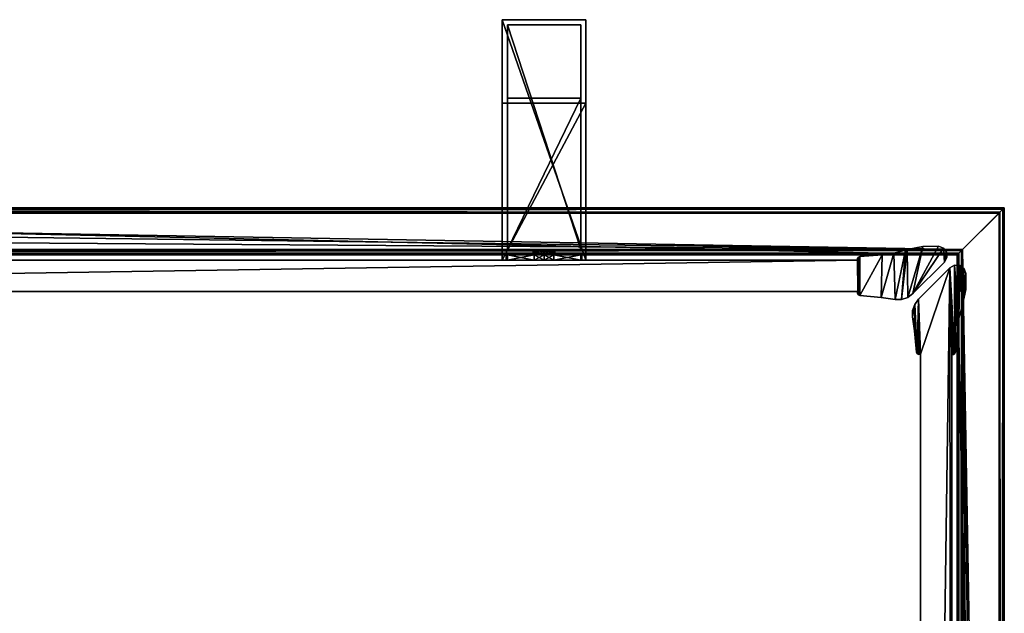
# Model space of a CAD drawing. Header units: metres. Extents: x 0 to 883, y -834 to 49.
# Tile 25 of 25: x 659 to 847, y -65 to 49. Entities that reach past the tile are written whole.
import ezdxf

# ---------------------------------------------------------------- set-up
doc = ezdxf.new("R2010")
doc.units = ezdxf.units.M

msp = doc.modelspace()

# ---------------------------------------------------------------- linework, layer by layer
at = {"layer": 'Y2A85'}
for points in [[(751.254089, 49, 1197), (751.254089, 3, 1181), (751.254089, 3, 1197)], [(751.254089, 3, 1181), (751.254089, 49, 1197), (751.254089, 33, 1181)], [(751.254089, 49, 1197), (751.254089, 49, 797), (751.254089, 33, 1181)], [(751.254089, 33, 1181), (751.254089, 49, 797), (751.254089, 33, 813)], [(751.254089, 49, 797), (751.254089, 3, 797), (751.254089, 33, 813)], [(767.254089, 49, 797), (767.254089, 3, 797), (751.254089, 49, 797)], [(767.254089, 3, 797), (751.254089, 3, 797), (751.254089, 49, 797)], [(751.254089, 49, 797), (751.254089, 49, 1197), (767.254089, 49, 797)], [(751.254089, 49, 1197), (767.254089, 49, 1197), (767.254089, 49, 797)], [(767.254089, 49, 1197), (751.254089, 49, 1197), (767.254089, 3, 1197)], [(751.254089, 49, 1197), (751.254089, 3, 1197), (767.254089, 3, 1197)], [(767.254089, 3, 1197), (767.254089, 3, 1181), (767.254089, 49, 1197)], [(767.254089, 3, 1181), (767.254089, 33, 1181), (767.254089, 49, 1197)], [(767.254089, 49, 1197), (767.254089, 33, 1181), (767.254089, 49, 797)], [(767.254089, 33, 1181), (767.254089, 33, 813), (767.254089, 49, 797)], [(767.254089, 49, 797), (767.254089, 33, 813), (767.254089, 3, 797)], [(752.254089, 5, 1196), (752.254089, 5, 1182), (752.254089, 48, 1196)], [(752.254089, 5, 1182), (752.254089, 34, 1182), (752.254089, 48, 1196)], [(752.254089, 48, 1196), (752.254089, 34, 1182), (752.254089, 48, 798)], [(752.254089, 34, 1182), (752.254089, 34, 812), (752.254089, 48, 798)], [(752.254089, 48, 798), (752.254089, 34, 812), (752.254089, 5, 798)], [(766.254089, 48, 798), (752.254089, 48, 798), (766.254089, 5, 798)], [(752.254089, 48, 798), (752.254089, 5, 798), (766.254089, 5, 798)], [(752.254089, 48, 798), (766.254089, 48, 798), (752.254089, 48, 1196)], [(766.254089, 48, 798), (766.254089, 48, 1196), (752.254089, 48, 1196)], [(766.254089, 48, 1196), (766.254089, 5, 1196), (752.254089, 48, 1196)], [(766.254089, 5, 1196), (752.254089, 5, 1196), (752.254089, 48, 1196)], [(766.254089, 48, 1196), (766.254089, 5, 1182), (766.254089, 5, 1196)], [(766.254089, 5, 1182), (766.254089, 48, 1196), (766.254089, 34, 1182)], [(766.254089, 48, 1196), (766.254089, 48, 798), (766.254089, 34, 1182)], [(766.254089, 34, 1182), (766.254089, 48, 798), (766.254089, 34, 812)], [(766.254089, 48, 798), (766.254089, 5, 798), (766.254089, 34, 812)], [(752.254089, 34, 1182), (766.254089, 34, 1182), (752.254089, 34, 812)], [(766.254089, 34, 1182), (766.254089, 34, 812), (752.254089, 34, 812)], [(752.254089, 34, 812), (752.254089, 5, 812), (752.254089, 5, 798)], [(766.254089, 5, 812), (752.254089, 5, 812), (766.254089, 34, 812)], [(752.254089, 5, 812), (752.254089, 34, 812), (766.254089, 34, 812)], [(766.254089, 5, 1182), (766.254089, 34, 1182), (752.254089, 5, 1182)], [(766.254089, 34, 1182), (752.254089, 34, 1182), (752.254089, 5, 1182)], [(766.254089, 34, 812), (766.254089, 5, 798), (766.254089, 5, 812)], [(751.254089, 33, 813), (751.254089, 3, 797), (751.254089, 3, 813)], [(751.254089, 33, 1181), (751.254089, 33, 813), (767.254089, 33, 1181)], [(751.254089, 33, 813), (767.254089, 33, 813), (767.254089, 33, 1181)], [(767.254089, 3, 813), (767.254089, 33, 813), (751.254089, 3, 813)], [(767.254089, 33, 813), (751.254089, 33, 813), (751.254089, 3, 813)], [(767.254089, 3, 1181), (751.254089, 3, 1181), (767.254089, 33, 1181)], [(751.254089, 3, 1181), (751.254089, 33, 1181), (767.254089, 33, 1181)], [(767.254089, 33, 813), (767.254089, 3, 813), (767.254089, 3, 797)], [(752.254089, 4, 806.887451), (752.004089, 4, 805), (757.440125, 4, 805.990967)], [(757.440125, 4, 805.990967), (752.004089, 4, 805), (757.187622, 4, 804.951233)], [(752.254089, 4, 803.112549), (757.187622, 4, 804.951233), (752.004089, 4, 805)], [(752.254089, 3, 806.887451), (752.004089, 3, 805), (752.254089, 4, 806.887451)], [(752.004089, 3, 805), (752.004089, 4, 805), (752.254089, 4, 806.887451)], [(752.004089, 3, 805), (752.254089, 3, 803.112549), (752.004089, 4, 805)], [(752.254089, 3, 803.112549), (752.254089, 4, 803.112549), (752.004089, 4, 805)], [(752.254089, 4, 1187.112549), (752.004089, 4, 1189), (752.254089, 3, 1187.112549)], [(752.004089, 4, 1189), (752.004089, 3, 1189), (752.254089, 3, 1187.112549)], [(752.004089, 4, 1189), (752.254089, 4, 1190.887451), (752.004089, 3, 1189)], [(752.254089, 4, 1190.887451), (752.254089, 3, 1190.887451), (752.004089, 3, 1189)], [(757.440125, 4, 1188.009033), (752.004089, 4, 1189), (752.254089, 4, 1187.112549)], [(757.187622, 4, 1189.048828), (752.004089, 4, 1189), (757.440125, 4, 1188.009033)], [(757.488892, 4, 1190.075439), (752.004089, 4, 1189), (757.187622, 4, 1189.048828)], [(752.004089, 4, 1189), (758.263123, 4, 1190.813965), (752.254089, 4, 1190.887451)], [(758.263123, 4, 1190.813965), (752.004089, 4, 1189), (757.488892, 4, 1190.075439)], [(766.254089, 5, 798), (752.254089, 5, 798), (759.302856, 5, 802.933594)], [(759.302856, 5, 802.933594), (752.254089, 5, 798), (758.263123, 5, 803.186035)], [(758.263123, 5, 803.186035), (752.254089, 5, 798), (757.488892, 5, 803.924561)], [(757.488892, 5, 803.924561), (752.254089, 5, 798), (757.187622, 5, 804.951233)], [(757.187622, 5, 804.951233), (752.254089, 5, 798), (757.440125, 5, 805.990967)], [(757.440125, 5, 805.990967), (752.254089, 5, 812), (758.17865, 5, 806.765198)], [(752.254089, 5, 812), (757.440125, 5, 805.990967), (752.254089, 5, 798)], [(758.17865, 5, 806.765198), (752.254089, 5, 812), (759.205322, 5, 807.066406)], [(752.254089, 5, 812), (766.254089, 5, 812), (759.205322, 5, 807.066406)], [(752.254089, 5, 1196), (766.254089, 5, 1196), (759.302856, 5, 1191.066406)], [(766.254089, 5, 1182), (752.254089, 5, 1182), (760.245056, 5, 1187.186035)], [(760.245056, 5, 1187.186035), (752.254089, 5, 1182), (759.205322, 5, 1186.933594)], [(759.205322, 5, 1186.933594), (752.254089, 5, 1182), (758.17865, 5, 1187.234863)], [(758.17865, 5, 1187.234863), (752.254089, 5, 1182), (757.440125, 5, 1188.009033)], [(757.440125, 5, 1188.009033), (752.254089, 5, 1182), (757.187622, 5, 1189.048828)], [(757.187622, 5, 1189.048828), (752.254089, 5, 1182), (757.488892, 5, 1190.075439)], [(752.254089, 5, 1182), (752.254089, 5, 1196), (757.488892, 5, 1190.075439)], [(757.488892, 5, 1190.075439), (752.254089, 5, 1196), (758.263123, 5, 1190.813965)], [(752.254089, 5, 1196), (759.302856, 5, 1191.066406), (758.263123, 5, 1190.813965)], [(752.254089, 4, 803.112549), (752.254089, 4, 798), (758.263123, 4, 803.186035)], [(752.254089, 4, 798), (757.366638, 4, 798), (758.263123, 4, 803.186035)], [(757.366638, 4, 812), (752.254089, 4, 812), (759.205322, 4, 807.066406)], [(752.254089, 4, 812), (752.254089, 4, 806.887451), (759.205322, 4, 807.066406)], [(759.205322, 4, 807.066406), (752.254089, 4, 806.887451), (758.17865, 4, 806.765198)], [(758.17865, 4, 806.765198), (752.254089, 4, 806.887451), (757.440125, 4, 805.990967)], [(757.488892, 4, 803.924561), (752.254089, 4, 803.112549), (758.263123, 4, 803.186035)], [(757.187622, 4, 804.951233), (752.254089, 4, 803.112549), (757.488892, 4, 803.924561)], [(757.366638, 4, 798), (752.254089, 4, 798), (757.366638, 3, 798)], [(752.254089, 4, 798), (752.254089, 3, 798), (757.366638, 3, 798)], [(752.254089, 4, 803.112549), (752.254089, 3, 803.112549), (752.254089, 4, 798)], [(752.254089, 3, 803.112549), (752.254089, 3, 798), (752.254089, 4, 798)], [(752.254089, 4, 812), (757.366638, 4, 812), (752.254089, 3, 812)], [(757.366638, 4, 812), (757.366638, 3, 812), (752.254089, 3, 812)], [(752.254089, 4, 812), (752.254089, 3, 812), (752.254089, 4, 806.887451)], [(752.254089, 3, 812), (752.254089, 3, 806.887451), (752.254089, 4, 806.887451)], [(757.366638, 4, 1196), (757.366638, 3, 1196), (752.254089, 4, 1196)], [(757.366638, 3, 1196), (752.254089, 3, 1196), (752.254089, 4, 1196)], [(752.254089, 4, 1196), (752.254089, 3, 1196), (752.254089, 4, 1190.887451)], [(752.254089, 3, 1196), (752.254089, 3, 1190.887451), (752.254089, 4, 1190.887451)], [(752.254089, 4, 1182), (752.254089, 3, 1182), (757.366638, 4, 1182)], [(752.254089, 3, 1182), (757.366638, 3, 1182), (757.366638, 4, 1182)], [(752.254089, 4, 1187.112549), (752.254089, 3, 1187.112549), (752.254089, 4, 1182)], [(752.254089, 3, 1187.112549), (752.254089, 3, 1182), (752.254089, 4, 1182)], [(757.440125, 4, 1188.009033), (752.254089, 4, 1187.112549), (758.17865, 4, 1187.234863)], [(752.254089, 4, 1196), (752.254089, 4, 1190.887451), (757.366638, 4, 1196)], [(752.254089, 4, 1190.887451), (758.263123, 4, 1190.813965), (757.366638, 4, 1196)], [(758.17865, 4, 1187.234863), (752.254089, 4, 1187.112549), (759.205322, 4, 1186.933594)], [(752.254089, 4, 1187.112549), (752.254089, 4, 1182), (759.205322, 4, 1186.933594)], [(759.205322, 4, 1186.933594), (752.254089, 4, 1182), (757.366638, 4, 1182)], [(757.488892, 5, 803.924561), (757.187622, 5, 804.951233), (757.488892, 4, 803.924561)], [(757.488892, 4, 803.924561), (757.187622, 5, 804.951233), (757.187622, 4, 804.951233)], [(757.187622, 5, 804.951233), (757.440125, 5, 805.990967), (757.187622, 4, 804.951233)], [(757.187622, 4, 804.951233), (757.440125, 5, 805.990967), (757.440125, 4, 805.990967)], [(757.488892, 4, 1190.075439), (757.187622, 4, 1189.048828), (757.488892, 5, 1190.075439)], [(757.488892, 5, 1190.075439), (757.187622, 4, 1189.048828), (757.187622, 5, 1189.048828)], [(757.187622, 4, 1189.048828), (757.440125, 4, 1188.009033), (757.187622, 5, 1189.048828)], [(757.187622, 5, 1189.048828), (757.440125, 4, 1188.009033), (757.440125, 5, 1188.009033)], [(758.263123, 4, 803.186035), (757.366638, 4, 798), (759.302856, 4, 802.933594)], [(757.366638, 4, 798), (759.254089, 4, 797.75), (759.302856, 4, 802.933594)], [(759.205322, 4, 807.066406), (759.254089, 4, 812.25), (757.366638, 4, 812)], [(759.254089, 3, 812.25), (757.366638, 3, 812), (759.254089, 4, 812.25)], [(757.366638, 3, 812), (757.366638, 4, 812), (759.254089, 4, 812.25)], [(757.366638, 3, 798), (759.254089, 3, 797.75), (757.366638, 4, 798)], [(759.254089, 3, 797.75), (759.254089, 4, 797.75), (757.366638, 4, 798)], [(759.254089, 4, 1181.75), (757.366638, 4, 1182), (759.254089, 3, 1181.75)], [(757.366638, 4, 1182), (757.366638, 3, 1182), (759.254089, 3, 1181.75)], [(757.366638, 4, 1196), (759.254089, 4, 1196.25), (757.366638, 3, 1196)], [(759.254089, 4, 1196.25), (759.254089, 3, 1196.25), (757.366638, 3, 1196)], [(757.366638, 4, 1196), (758.263123, 4, 1190.813965), (759.254089, 4, 1196.25)], [(759.254089, 4, 1181.75), (759.205322, 4, 1186.933594), (757.366638, 4, 1182)], [(758.17865, 4, 806.765198), (757.440125, 4, 805.990967), (758.17865, 5, 806.765198)], [(758.17865, 5, 806.765198), (757.440125, 4, 805.990967), (757.440125, 5, 805.990967)], [(758.17865, 5, 1187.234863), (757.440125, 5, 1188.009033), (758.17865, 4, 1187.234863)], [(758.17865, 4, 1187.234863), (757.440125, 5, 1188.009033), (757.440125, 4, 1188.009033)], [(758.263123, 4, 803.186035), (757.488892, 5, 803.924561), (757.488892, 4, 803.924561)], [(757.488892, 5, 803.924561), (758.263123, 4, 803.186035), (758.263123, 5, 803.186035)], [(758.263123, 5, 1190.813965), (757.488892, 4, 1190.075439), (757.488892, 5, 1190.075439)], [(757.488892, 4, 1190.075439), (758.263123, 5, 1190.813965), (758.263123, 4, 1190.813965)], [(759.205322, 4, 807.066406), (758.17865, 4, 806.765198), (759.205322, 5, 807.066406)], [(759.205322, 5, 807.066406), (758.17865, 4, 806.765198), (758.17865, 5, 806.765198)], [(759.205322, 5, 1186.933594), (758.17865, 5, 1187.234863), (759.205322, 4, 1186.933594)], [(759.205322, 4, 1186.933594), (758.17865, 5, 1187.234863), (758.17865, 4, 1187.234863)], [(758.263123, 4, 803.186035), (759.302856, 4, 802.933594), (758.263123, 5, 803.186035)], [(758.263123, 5, 803.186035), (759.302856, 4, 802.933594), (759.302856, 5, 802.933594)], [(758.263123, 5, 1190.813965), (759.302856, 5, 1191.066406), (758.263123, 4, 1190.813965)], [(758.263123, 4, 1190.813965), (759.302856, 5, 1191.066406), (759.302856, 4, 1191.066406)], [(758.263123, 4, 1190.813965), (759.302856, 4, 1191.066406), (759.254089, 4, 1196.25)], [(760.245056, 4, 806.813965), (759.205322, 4, 807.066406), (760.245056, 5, 806.813965)], [(760.245056, 5, 806.813965), (759.205322, 4, 807.066406), (759.205322, 5, 807.066406)], [(759.205322, 5, 807.066406), (766.254089, 5, 812), (760.245056, 5, 806.813965)], [(760.245056, 5, 1187.186035), (759.205322, 5, 1186.933594), (760.245056, 4, 1187.186035)], [(760.245056, 4, 1187.186035), (759.205322, 5, 1186.933594), (759.205322, 4, 1186.933594)], [(760.245056, 4, 806.813965), (761.141541, 4, 812), (759.205322, 4, 807.066406)], [(761.141541, 4, 812), (759.254089, 4, 812.25), (759.205322, 4, 807.066406)], [(760.245056, 4, 1187.186035), (759.205322, 4, 1186.933594), (759.254089, 4, 1181.75)], [(759.302856, 4, 802.933594), (759.254089, 4, 797.75), (761.141541, 4, 798)], [(761.141541, 3, 812), (759.254089, 3, 812.25), (761.141541, 4, 812)], [(759.254089, 3, 812.25), (759.254089, 4, 812.25), (761.141541, 4, 812)], [(759.254089, 3, 797.75), (761.141541, 3, 798), (759.254089, 4, 797.75)], [(761.141541, 3, 798), (761.141541, 4, 798), (759.254089, 4, 797.75)], [(761.141541, 4, 1182), (759.254089, 4, 1181.75), (761.141541, 3, 1182)], [(759.254089, 4, 1181.75), (759.254089, 3, 1181.75), (761.141541, 3, 1182)], [(759.254089, 4, 1196.25), (761.141541, 4, 1196), (759.254089, 3, 1196.25)], [(761.141541, 4, 1196), (761.141541, 3, 1196), (759.254089, 3, 1196.25)], [(759.254089, 4, 1196.25), (759.302856, 4, 1191.066406), (761.141541, 4, 1196)], [(761.141541, 4, 1182), (760.245056, 4, 1187.186035), (759.254089, 4, 1181.75)], [(759.302856, 4, 802.933594), (760.329529, 4, 803.234802), (759.302856, 5, 802.933594)], [(759.302856, 5, 802.933594), (760.329529, 4, 803.234802), (760.329529, 5, 803.234802)], [(760.329529, 5, 803.234802), (766.254089, 5, 798), (759.302856, 5, 802.933594)], [(759.302856, 5, 1191.066406), (760.329529, 5, 1190.765137), (759.302856, 4, 1191.066406)], [(759.302856, 4, 1191.066406), (760.329529, 5, 1190.765137), (760.329529, 4, 1190.765137)], [(759.302856, 5, 1191.066406), (766.254089, 5, 1196), (760.329529, 5, 1190.765137)], [(760.329529, 4, 803.234802), (759.302856, 4, 802.933594), (766.254089, 4, 798)], [(766.254089, 4, 798), (759.302856, 4, 802.933594), (761.141541, 4, 798)], [(761.141541, 4, 1196), (759.302856, 4, 1191.066406), (766.254089, 4, 1190.887451)], [(766.254089, 4, 1190.887451), (759.302856, 4, 1191.066406), (760.329529, 4, 1190.765137)], [(760.245056, 4, 806.813965), (761.019287, 5, 806.075439), (761.019287, 4, 806.075439)], [(761.019287, 5, 806.075439), (760.245056, 4, 806.813965), (760.245056, 5, 806.813965)], [(766.254089, 5, 812), (761.019287, 5, 806.075439), (760.245056, 5, 806.813965)], [(760.245056, 5, 1187.186035), (761.019287, 4, 1187.924561), (761.019287, 5, 1187.924561)], [(761.019287, 4, 1187.924561), (760.245056, 5, 1187.186035), (760.245056, 4, 1187.186035)], [(761.019287, 5, 1187.924561), (766.254089, 5, 1182), (760.245056, 5, 1187.186035)], [(766.254089, 4, 806.887451), (766.254089, 4, 812), (760.245056, 4, 806.813965)], [(766.254089, 4, 812), (761.141541, 4, 812), (760.245056, 4, 806.813965)], [(766.254089, 4, 806.887451), (760.245056, 4, 806.813965), (766.504089, 4, 805)], [(760.245056, 4, 806.813965), (761.019287, 4, 806.075439), (766.504089, 4, 805)], [(766.254089, 4, 1187.112549), (760.245056, 4, 1187.186035), (761.141541, 4, 1182)], [(766.254089, 4, 1187.112549), (761.019287, 4, 1187.924561), (760.245056, 4, 1187.186035)], [(760.329529, 4, 803.234802), (761.068054, 4, 804.009033), (760.329529, 5, 803.234802)], [(760.329529, 5, 803.234802), (761.068054, 4, 804.009033), (761.068054, 5, 804.009033)], [(761.068054, 5, 804.009033), (766.254089, 5, 798), (760.329529, 5, 803.234802)], [(760.329529, 5, 1190.765137), (761.068054, 5, 1189.990967), (760.329529, 4, 1190.765137)], [(760.329529, 4, 1190.765137), (761.068054, 5, 1189.990967), (761.068054, 4, 1189.990967)], [(760.329529, 5, 1190.765137), (766.254089, 5, 1196), (761.068054, 5, 1189.990967)], [(766.254089, 4, 803.112549), (761.068054, 4, 804.009033), (760.329529, 4, 803.234802)], [(766.254089, 4, 803.112549), (760.329529, 4, 803.234802), (766.254089, 4, 798)], [(766.254089, 4, 1190.887451), (760.329529, 4, 1190.765137), (766.504089, 4, 1189)], [(760.329529, 4, 1190.765137), (761.068054, 4, 1189.990967), (766.504089, 4, 1189)], [(761.019287, 5, 806.075439), (761.320496, 5, 805.048767), (761.019287, 4, 806.075439)], [(761.019287, 4, 806.075439), (761.320496, 5, 805.048767), (761.320496, 4, 805.048767)], [(766.254089, 5, 812), (766.254089, 5, 798), (761.019287, 5, 806.075439)], [(761.019287, 5, 806.075439), (766.254089, 5, 798), (761.320496, 5, 805.048767)], [(761.019287, 4, 1187.924561), (761.320496, 4, 1188.951172), (761.019287, 5, 1187.924561)], [(761.019287, 5, 1187.924561), (761.320496, 4, 1188.951172), (761.320496, 5, 1188.951172)], [(761.320496, 5, 1188.951172), (766.254089, 5, 1182), (761.019287, 5, 1187.924561)], [(766.504089, 4, 805), (761.019287, 4, 806.075439), (761.320496, 4, 805.048767)], [(761.320496, 4, 1188.951172), (761.019287, 4, 1187.924561), (766.254089, 4, 1187.112549)], [(761.320496, 5, 805.048767), (761.068054, 5, 804.009033), (761.320496, 4, 805.048767)], [(761.320496, 4, 805.048767), (761.068054, 5, 804.009033), (761.068054, 4, 804.009033)], [(761.320496, 5, 805.048767), (766.254089, 5, 798), (761.068054, 5, 804.009033)], [(761.320496, 4, 1188.951172), (761.068054, 4, 1189.990967), (761.320496, 5, 1188.951172)], [(761.320496, 5, 1188.951172), (761.068054, 4, 1189.990967), (761.068054, 5, 1189.990967)], [(766.254089, 5, 1196), (766.254089, 5, 1182), (761.068054, 5, 1189.990967)], [(761.068054, 5, 1189.990967), (766.254089, 5, 1182), (761.320496, 5, 1188.951172)], [(761.320496, 4, 805.048767), (761.068054, 4, 804.009033), (766.254089, 4, 803.112549)], [(766.504089, 4, 1189), (761.068054, 4, 1189.990967), (761.320496, 4, 1188.951172)], [(761.141541, 4, 812), (766.254089, 4, 812), (761.141541, 3, 812)], [(766.254089, 4, 812), (766.254089, 3, 812), (761.141541, 3, 812)], [(766.254089, 4, 798), (761.141541, 4, 798), (766.254089, 3, 798)], [(761.141541, 4, 798), (761.141541, 3, 798), (766.254089, 3, 798)], [(761.141541, 4, 1182), (761.141541, 3, 1182), (766.254089, 4, 1182)], [(761.141541, 3, 1182), (766.254089, 3, 1182), (766.254089, 4, 1182)], [(766.254089, 4, 1196), (766.254089, 3, 1196), (761.141541, 4, 1196)], [(766.254089, 3, 1196), (761.141541, 3, 1196), (761.141541, 4, 1196)], [(766.254089, 4, 1182), (766.254089, 4, 1187.112549), (761.141541, 4, 1182)], [(766.254089, 4, 1196), (761.141541, 4, 1196), (766.254089, 4, 1190.887451)], [(766.504089, 4, 805), (761.320496, 4, 805.048767), (766.254089, 4, 803.112549)], [(766.504089, 4, 1189), (761.320496, 4, 1188.951172), (766.254089, 4, 1187.112549)], [(766.254089, 4, 798), (766.254089, 3, 798), (766.254089, 4, 803.112549)], [(766.254089, 3, 798), (766.254089, 3, 803.112549), (766.254089, 4, 803.112549)], [(766.254089, 3, 803.112549), (766.504089, 3, 805), (766.254089, 4, 803.112549)], [(766.504089, 3, 805), (766.504089, 4, 805), (766.254089, 4, 803.112549)], [(766.504089, 3, 805), (766.254089, 3, 806.887451), (766.504089, 4, 805)], [(766.254089, 3, 806.887451), (766.254089, 4, 806.887451), (766.504089, 4, 805)], [(766.254089, 4, 806.887451), (766.254089, 3, 806.887451), (766.254089, 4, 812)], [(766.254089, 3, 806.887451), (766.254089, 3, 812), (766.254089, 4, 812)], [(766.254089, 4, 1190.887451), (766.254089, 3, 1190.887451), (766.254089, 4, 1196)], [(766.254089, 3, 1190.887451), (766.254089, 3, 1196), (766.254089, 4, 1196)], [(766.254089, 4, 1190.887451), (766.504089, 4, 1189), (766.254089, 3, 1190.887451)], [(766.504089, 4, 1189), (766.504089, 3, 1189), (766.254089, 3, 1190.887451)], [(766.504089, 4, 1189), (766.254089, 4, 1187.112549), (766.504089, 3, 1189)], [(766.254089, 4, 1187.112549), (766.254089, 3, 1187.112549), (766.504089, 3, 1189)], [(766.254089, 4, 1182), (766.254089, 3, 1182), (766.254089, 4, 1187.112549)], [(766.254089, 3, 1182), (766.254089, 3, 1187.112549), (766.254089, 4, 1187.112549)], [(759.254089, 3, 812.25), (751.254089, 3, 813), (757.366638, 3, 812)], [(767.254089, 3, 813), (751.254089, 3, 813), (766.254089, 3, 812)], [(766.254089, 3, 812), (751.254089, 3, 813), (759.254089, 3, 812.25)], [(766.254089, 3, 798), (751.254089, 3, 797), (767.254089, 3, 797)], [(759.254089, 3, 797.75), (751.254089, 3, 797), (766.254089, 3, 798)], [(757.366638, 3, 798), (751.254089, 3, 797), (759.254089, 3, 797.75)], [(752.254089, 3, 798), (751.254089, 3, 797), (757.366638, 3, 798)], [(752.254089, 3, 803.112549), (751.254089, 3, 797), (752.254089, 3, 798)], [(752.254089, 3, 806.887451), (751.254089, 3, 813), (752.004089, 3, 805)], [(751.254089, 3, 813), (751.254089, 3, 797), (752.004089, 3, 805)], [(752.004089, 3, 805), (751.254089, 3, 797), (752.254089, 3, 803.112549)], [(752.254089, 3, 812), (751.254089, 3, 813), (752.254089, 3, 806.887451)], [(757.366638, 3, 812), (751.254089, 3, 813), (752.254089, 3, 812)], [(759.254089, 3, 1196.25), (751.254089, 3, 1197), (757.366638, 3, 1196)], [(767.254089, 3, 1197), (751.254089, 3, 1197), (766.254089, 3, 1196)], [(766.254089, 3, 1196), (751.254089, 3, 1197), (759.254089, 3, 1196.25)], [(766.254089, 3, 1182), (751.254089, 3, 1181), (767.254089, 3, 1181)], [(759.254089, 3, 1181.75), (751.254089, 3, 1181), (766.254089, 3, 1182)], [(757.366638, 3, 1182), (751.254089, 3, 1181), (759.254089, 3, 1181.75)], [(752.254089, 3, 1182), (751.254089, 3, 1181), (757.366638, 3, 1182)], [(752.254089, 3, 1187.112549), (751.254089, 3, 1181), (752.254089, 3, 1182)], [(752.254089, 3, 1190.887451), (751.254089, 3, 1197), (752.004089, 3, 1189)], [(751.254089, 3, 1197), (751.254089, 3, 1181), (752.004089, 3, 1189)], [(752.004089, 3, 1189), (751.254089, 3, 1181), (752.254089, 3, 1187.112549)], [(752.254089, 3, 1196), (751.254089, 3, 1197), (752.254089, 3, 1190.887451)], [(757.366638, 3, 1196), (751.254089, 3, 1197), (752.254089, 3, 1196)], [(766.254089, 3, 812), (759.254089, 3, 812.25), (761.141541, 3, 812)], [(761.141541, 3, 798), (759.254089, 3, 797.75), (766.254089, 3, 798)], [(766.254089, 3, 1196), (759.254089, 3, 1196.25), (761.141541, 3, 1196)], [(761.141541, 3, 1182), (759.254089, 3, 1181.75), (766.254089, 3, 1182)], [(766.254089, 3, 803.112549), (766.254089, 3, 798), (766.504089, 3, 805)], [(766.254089, 3, 798), (767.254089, 3, 797), (766.504089, 3, 805)], [(766.254089, 3, 806.887451), (767.254089, 3, 813), (766.254089, 3, 812)], [(766.504089, 3, 805), (767.254089, 3, 813), (766.254089, 3, 806.887451)], [(766.254089, 3, 1187.112549), (766.254089, 3, 1182), (766.504089, 3, 1189)], [(766.254089, 3, 1182), (767.254089, 3, 1181), (766.504089, 3, 1189)], [(766.254089, 3, 1190.887451), (767.254089, 3, 1197), (766.254089, 3, 1196)], [(766.504089, 3, 1189), (767.254089, 3, 1197), (766.254089, 3, 1190.887451)], [(767.254089, 3, 813), (766.504089, 3, 805), (767.254089, 3, 797)], [(767.254089, 3, 1197), (766.504089, 3, 1189), (767.254089, 3, 1181)]]:
    msp.add_3dface(points, dxfattribs=at)
at = {"layer": 'Y2A850'}
for points in [[(831.707153, 5.629982, 13.5), (834.718201, 5.667322, 13.5), (829.83667, -3.406941, 13.5)], [(834.718201, 5.667322, 13.5), (835.661133, 5.305964, 13.5), (829.83667, -3.406941, 13.5)], [(835.661133, 5.305964, 1980.5), (834.718201, 5.667322, 1980.5), (829.83667, -3.406941, 1980.5)], [(829.83667, -3.406941, 1980.5), (834.718201, 5.667322, 1980.5), (831.707153, 5.629982, 1980.5)], [(831.707153, 5.629982, 13.5), (831.707153, 5.629982, 1980.5), (834.718201, 5.667322, 13.5)], [(831.707153, 5.629982, 1980.5), (834.718201, 5.667322, 1980.5), (834.718201, 5.667322, 13.5)], [(834.718201, 5.667322, 13.5), (834.718201, 5.667322, 1980.5), (835.661133, 5.305964, 13.5)], [(834.718201, 5.667322, 1980.5), (835.661133, 5.305964, 1980.5), (835.661133, 5.305964, 13.5)], [(823.754822, -4.140942, 13.5), (819.676697, -3.772542, 13.5), (823.926697, 3.996364, 13.5)], [(823.926697, 3.996364, 13.5), (819.676697, -3.772542, 13.5), (819.684021, 3.675574, 13.5)], [(823.754822, -4.140942, 1980.5), (823.926697, 3.996364, 1980.5), (819.676697, -3.772542, 1980.5)], [(823.926697, 3.996364, 1980.5), (819.684021, 3.675574, 1980.5), (819.676697, -3.772542, 1980.5)], [(823.926697, 3.996364, 13.5), (819.684021, 3.675574, 13.5), (823.926697, 3.996364, 1980.5)], [(819.684021, 3.675574, 13.5), (819.684021, 3.675574, 1980.5), (823.926697, 3.996364, 1980.5)], [(823.754822, -4.140942, 13.5), (826.200134, 4.314908, 13.5), (826.422729, -4.53554, 13.5)], [(826.200134, 4.314908, 13.5), (823.754822, -4.140942, 13.5), (823.926697, 3.996364, 13.5)], [(826.422729, -4.53554, 1980.5), (826.200134, 4.314908, 1980.5), (823.754822, -4.140942, 1980.5)], [(826.200134, 4.314908, 1980.5), (823.926697, 3.996364, 1980.5), (823.754822, -4.140942, 1980.5)], [(826.200134, 4.314908, 13.5), (823.926697, 3.996364, 13.5), (826.200134, 4.314908, 1980.5)], [(823.926697, 3.996364, 13.5), (823.926697, 3.996364, 1980.5), (826.200134, 4.314908, 1980.5)], [(826.200134, 4.314908, 13.5), (828.414612, 4.919908, 13.5), (826.422729, -4.53554, 13.5)], [(828.414612, 4.919908, 13.5), (826.200134, 4.314908, 13.5), (828.414612, 4.919908, 1980.5)], [(826.200134, 4.314908, 13.5), (826.200134, 4.314908, 1980.5), (828.414612, 4.919908, 1980.5)], [(828.414612, 4.919908, 1980.5), (826.200134, 4.314908, 1980.5), (826.422729, -4.53554, 1980.5)], [(826.422729, -4.53554, 13.5), (828.414612, 4.919908, 13.5), (827.660767, -4.524976, 13.5)], [(827.660767, -4.524976, 1980.5), (828.414612, 4.919908, 1980.5), (826.422729, -4.53554, 1980.5)], [(828.414612, 4.919908, 13.5), (828.756226, 5.03027, 13.5), (827.660767, -4.524976, 13.5)], [(827.660767, -4.524976, 13.5), (828.756226, 5.03027, 13.5), (828.836304, -4.136368, 13.5)], [(828.836304, -4.136368, 1980.5), (828.756226, 5.03027, 1980.5), (827.660767, -4.524976, 1980.5)], [(828.756226, 5.03027, 1980.5), (828.414612, 4.919908, 1980.5), (827.660767, -4.524976, 1980.5)], [(828.756226, 5.03027, 1980.5), (828.756226, 5.03027, 13.5), (828.414612, 4.919908, 1980.5)], [(828.756226, 5.03027, 13.5), (828.414612, 4.919908, 13.5), (828.414612, 4.919908, 1980.5)], [(828.756226, 5.03027, 13.5), (831.707153, 5.629982, 13.5), (828.836304, -4.136368, 13.5)], [(828.756226, 5.03027, 13.5), (828.756226, 5.03027, 1980.5), (831.707153, 5.629982, 13.5)], [(828.756226, 5.03027, 1980.5), (831.707153, 5.629982, 1980.5), (831.707153, 5.629982, 13.5)], [(831.707153, 5.629982, 1980.5), (828.756226, 5.03027, 1980.5), (828.836304, -4.136368, 1980.5)], [(828.836304, -4.136368, 13.5), (831.707153, 5.629982, 13.5), (829.83667, -3.406941, 13.5)], [(829.83667, -3.406941, 1980.5), (831.707153, 5.629982, 1980.5), (828.836304, -4.136368, 1980.5)], [(829.83667, -3.406941, 13.5), (835.661133, 5.305964, 13.5), (835.844177, 2.600565, 13.5)], [(835.844177, 2.600565, 1980.5), (835.661133, 5.305964, 1980.5), (829.83667, -3.406941, 1980.5)], [(835.661133, 5.305964, 13.5), (836.261047, 4.493719, 13.5), (835.844177, 2.600565, 13.5)], [(835.661133, 5.305964, 13.5), (835.661133, 5.305964, 1980.5), (836.261047, 4.493719, 13.5)], [(835.661133, 5.305964, 1980.5), (836.261047, 4.493719, 1980.5), (836.261047, 4.493719, 13.5)], [(836.261047, 4.493719, 1980.5), (835.661133, 5.305964, 1980.5), (835.844177, 2.600565, 1980.5)], [(835.844177, 2.600565, 13.5), (836.261047, 4.493719, 13.5), (836.329224, 3.486223, 13.5)], [(836.329224, 3.486223, 1980.5), (836.261047, 4.493719, 1980.5), (835.844177, 2.600565, 1980.5)], [(836.261047, 4.493719, 13.5), (836.261047, 4.493719, 1980.5), (836.329224, 3.486223, 13.5)], [(836.261047, 4.493719, 1980.5), (836.329224, 3.486223, 1980.5), (836.329224, 3.486223, 13.5)], [(819.303833, -3, 13.5), (435.200287, -3.000001, 13.5), (819.254089, 3, 13.5)], [(819.254089, 3, 13.5), (435.200287, -3.000001, 13.5), (435.200287, 3, 13.5)], [(435.200287, 3, 13.5), (435.200287, 3, 1980.5), (819.254089, 3, 13.5)], [(435.200287, 3, 1980.5), (819.254089, 3, 1980.5), (819.254089, 3, 13.5)], [(819.303833, -3, 1980.5), (819.254089, 3, 1980.5), (435.200287, -3.000001, 1980.5)], [(819.254089, 3, 1980.5), (435.200287, 3, 1980.5), (435.200287, -3.000001, 1980.5)], [(819.238159, 3.304193, 13.5), (819.401672, 3.561177, 13.5), (819.254089, 3, 13.5)], [(819.238159, 3.304193, 13.5), (819.238159, 3.304193, 1980.5), (819.401672, 3.561177, 13.5)], [(819.238159, 3.304193, 1980.5), (819.401672, 3.561177, 1980.5), (819.401672, 3.561177, 13.5)], [(819.254089, 3, 1980.5), (819.401672, 3.561177, 1980.5), (819.238159, 3.304193, 1980.5)], [(819.254089, 3, 13.5), (819.254089, 3, 1980.5), (819.238159, 3.304193, 13.5)], [(819.254089, 3, 1980.5), (819.238159, 3.304193, 1980.5), (819.238159, 3.304193, 13.5)], [(819.401672, 3.561177, 13.5), (819.303833, -3, 13.5), (819.254089, 3, 13.5)], [(819.401672, 3.561177, 1980.5), (819.254089, 3, 1980.5), (819.303833, -3, 1980.5)], [(819.370972, -3.630927, 13.5), (819.303833, -3, 13.5), (819.401672, 3.561177, 13.5)], [(819.370972, -3.630927, 1980.5), (819.401672, 3.561177, 1980.5), (819.303833, -3, 1980.5)], [(819.676697, -3.772542, 13.5), (819.370972, -3.630927, 13.5), (819.684021, 3.675574, 13.5)], [(819.684021, 3.675574, 13.5), (819.370972, -3.630927, 13.5), (819.401672, 3.561177, 13.5)], [(819.676697, -3.772542, 1980.5), (819.684021, 3.675574, 1980.5), (819.370972, -3.630927, 1980.5)], [(819.684021, 3.675574, 1980.5), (819.401672, 3.561177, 1980.5), (819.370972, -3.630927, 1980.5)], [(819.401672, 3.561177, 13.5), (819.401672, 3.561177, 1980.5), (819.684021, 3.675574, 13.5)], [(819.401672, 3.561177, 1980.5), (819.684021, 3.675574, 1980.5), (819.684021, 3.675574, 13.5)], [(829.83667, -3.406941, 13.5), (835.844177, 2.600565, 13.5), (829.83667, -3.406941, 1980.5)], [(835.844177, 2.600565, 13.5), (835.844177, 2.600565, 1980.5), (829.83667, -3.406941, 1980.5)], [(836.329224, 3.486223, 13.5), (836.329224, 3.486223, 1980.5), (835.844177, 2.600565, 13.5)], [(836.329224, 3.486223, 1980.5), (835.844177, 2.600565, 1980.5), (835.844177, 2.600565, 13.5)], [(837.786072, 2.029385, 1980.5), (837.786072, 2.029385, 13.5), (836.900391, 1.544305, 1980.5)], [(837.786072, 2.029385, 13.5), (836.900391, 1.544305, 13.5), (836.900391, 1.544305, 1980.5)], [(836.900391, 1.544305, 13.5), (837.786072, 2.029385, 13.5), (837.861023, -14.898164, 13.5)], [(837.786072, 2.029385, 1980.5), (836.900391, 1.544305, 1980.5), (837.861023, -14.898164, 1980.5)], [(838.793579, 1.961218, 1980.5), (838.793579, 1.961218, 13.5), (837.786072, 2.029385, 1980.5)], [(838.793579, 1.961218, 13.5), (837.786072, 2.029385, 13.5), (837.786072, 2.029385, 1980.5)], [(838.793579, 1.961218, 13.5), (838.614746, -8.09972, 13.5), (837.786072, 2.029385, 13.5)], [(838.614746, -8.09972, 13.5), (838.296204, -10.373175, 13.5), (837.786072, 2.029385, 13.5)], [(837.975403, -14.615852, 13.5), (837.786072, 2.029385, 13.5), (838.296204, -10.373175, 13.5)], [(837.861023, -14.898164, 13.5), (837.786072, 2.029385, 13.5), (837.975403, -14.615852, 13.5)], [(837.975403, -14.615852, 1980.5), (837.786072, 2.029385, 1980.5), (837.861023, -14.898164, 1980.5)], [(838.296204, -10.373175, 1980.5), (837.786072, 2.029385, 1980.5), (837.975403, -14.615852, 1980.5)], [(837.786072, 2.029385, 1980.5), (838.614746, -8.09972, 1980.5), (838.793579, 1.961218, 1980.5)], [(838.614746, -8.09972, 1980.5), (837.786072, 2.029385, 1980.5), (838.296204, -10.373175, 1980.5)], [(838.614746, -8.09972, 13.5), (838.793579, 1.961218, 13.5), (839.219788, -5.885214, 13.5)], [(839.219788, -5.885214, 1980.5), (838.793579, 1.961218, 1980.5), (838.614746, -8.09972, 1980.5)], [(839.605835, 1.361259, 1980.5), (839.605835, 1.361259, 13.5), (838.793579, 1.961218, 1980.5)], [(839.605835, 1.361259, 13.5), (838.793579, 1.961218, 13.5), (838.793579, 1.961218, 1980.5)], [(838.793579, 1.961218, 13.5), (839.605835, 1.361259, 13.5), (839.219788, -5.885214, 13.5)], [(839.605835, 1.361259, 1980.5), (838.793579, 1.961218, 1980.5), (839.219788, -5.885214, 1980.5)], [(830.892883, -4.463201, 13.5), (830.892883, -4.463201, 1980.5), (836.900391, 1.544305, 13.5)], [(830.892883, -4.463201, 1980.5), (836.900391, 1.544305, 1980.5), (836.900391, 1.544305, 13.5)], [(830.892883, -4.463201, 13.5), (836.900391, 1.544305, 13.5), (831.299866, -14.996019, 13.5)], [(831.299866, -14.996019, 1980.5), (836.900391, 1.544305, 1980.5), (830.892883, -4.463201, 1980.5)], [(831.299866, -399.099579, 13.5), (836.900391, 1.544305, 13.5), (837.299866, -399.099579, 13.5)], [(831.299866, -14.996019, 13.5), (836.900391, 1.544305, 13.5), (831.299866, -399.099579, 13.5)], [(831.299866, -399.099579, 1980.5), (836.900391, 1.544305, 1980.5), (831.299866, -14.996019, 1980.5)], [(837.299866, -399.099579, 1980.5), (836.900391, 1.544305, 1980.5), (831.299866, -399.099579, 1980.5)], [(837.604065, -15.061706, 13.5), (836.900391, 1.544305, 13.5), (837.861023, -14.898164, 13.5)], [(837.299866, -15.045778, 13.5), (836.900391, 1.544305, 13.5), (837.604065, -15.061706, 13.5)], [(837.299866, -399.099579, 13.5), (836.900391, 1.544305, 13.5), (837.299866, -15.045778, 13.5)], [(837.299866, -15.045778, 1980.5), (836.900391, 1.544305, 1980.5), (837.299866, -399.099579, 1980.5)], [(837.604065, -15.061706, 1980.5), (836.900391, 1.544305, 1980.5), (837.299866, -15.045778, 1980.5)], [(837.861023, -14.898164, 1980.5), (836.900391, 1.544305, 1980.5), (837.604065, -15.061706, 1980.5)], [(839.219788, -5.885214, 13.5), (839.605835, 1.361259, 13.5), (839.330139, -5.543618, 13.5)], [(839.330139, -5.543618, 1980.5), (839.605835, 1.361259, 1980.5), (839.219788, -5.885214, 1980.5)], [(839.605835, 1.361259, 13.5), (839.967163, 0.41833, 13.5), (839.330139, -5.543618, 13.5)], [(839.967163, 0.41833, 1980.5), (839.605835, 1.361259, 1980.5), (839.330139, -5.543618, 1980.5)], [(839.330139, -5.543618, 13.5), (839.967163, 0.41833, 13.5), (839.92981, -2.592689, 13.5)], [(839.92981, -2.592689, 1980.5), (839.967163, 0.41833, 1980.5), (839.330139, -5.543618, 1980.5)], [(839.967163, 0.41833, 1980.5), (839.967163, 0.41833, 13.5), (839.605835, 1.361259, 1980.5)], [(839.967163, 0.41833, 13.5), (839.605835, 1.361259, 13.5), (839.605835, 1.361259, 1980.5)], [(839.92981, -2.592689, 1980.5), (839.92981, -2.592689, 13.5), (839.967163, 0.41833, 1980.5)], [(839.92981, -2.592689, 13.5), (839.967163, 0.41833, 13.5), (839.967163, 0.41833, 1980.5)], [(819.303833, -3, 13.5), (819.303833, -3, 1980.5), (435.200287, -3.000001, 13.5)], [(819.303833, -3, 1980.5), (435.200287, -3.000001, 1980.5), (435.200287, -3.000001, 13.5)], [(819.370972, -3.630927, 13.5), (819.224487, -3.327477, 13.5), (819.303833, -3, 13.5)], [(819.224487, -3.327477, 13.5), (819.224487, -3.327477, 1980.5), (819.303833, -3, 13.5)], [(819.224487, -3.327477, 1980.5), (819.303833, -3, 1980.5), (819.303833, -3, 13.5)], [(819.303833, -3, 1980.5), (819.224487, -3.327477, 1980.5), (819.370972, -3.630927, 1980.5)], [(819.370972, -3.630927, 13.5), (819.370972, -3.630927, 1980.5), (819.224487, -3.327477, 13.5)], [(819.370972, -3.630927, 1980.5), (819.224487, -3.327477, 1980.5), (819.224487, -3.327477, 13.5)], [(819.676697, -3.772542, 13.5), (819.676697, -3.772542, 1980.5), (819.370972, -3.630927, 13.5)], [(819.676697, -3.772542, 1980.5), (819.370972, -3.630927, 1980.5), (819.370972, -3.630927, 13.5)], [(829.83667, -3.406941, 13.5), (829.83667, -3.406941, 1980.5), (828.836304, -4.136368, 13.5)], [(829.83667, -3.406941, 1980.5), (828.836304, -4.136368, 1980.5), (828.836304, -4.136368, 13.5)], [(839.330139, -5.543618, 1980.5), (839.330139, -5.543618, 13.5), (839.92981, -2.592689, 1980.5)], [(839.330139, -5.543618, 13.5), (839.92981, -2.592689, 13.5), (839.92981, -2.592689, 1980.5)], [(819.676697, -3.772542, 13.5), (823.754822, -4.140942, 13.5), (819.676697, -3.772542, 1980.5)], [(823.754822, -4.140942, 13.5), (823.754822, -4.140942, 1980.5), (819.676697, -3.772542, 1980.5)], [(823.754822, -4.140942, 13.5), (826.422729, -4.53554, 13.5), (823.754822, -4.140942, 1980.5)], [(826.422729, -4.53554, 13.5), (826.422729, -4.53554, 1980.5), (823.754822, -4.140942, 1980.5)], [(827.660767, -4.524976, 13.5), (827.660767, -4.524976, 1980.5), (826.422729, -4.53554, 13.5)], [(827.660767, -4.524976, 1980.5), (826.422729, -4.53554, 1980.5), (826.422729, -4.53554, 13.5)], [(828.836304, -4.136368, 13.5), (828.836304, -4.136368, 1980.5), (827.660767, -4.524976, 13.5)], [(828.836304, -4.136368, 1980.5), (827.660767, -4.524976, 1980.5), (827.660767, -4.524976, 13.5)], [(829.774902, -6.639077, 13.5), (830.163513, -5.463577, 13.5), (829.764282, -7.877101, 13.5)], [(830.163513, -5.463577, 13.5), (830.158936, -10.545027, 13.5), (829.764282, -7.877101, 13.5)], [(829.774902, -6.639077, 1980.5), (829.764282, -7.877101, 1980.5), (830.163513, -5.463577, 1980.5)], [(829.764282, -7.877101, 1980.5), (830.158936, -10.545027, 1980.5), (830.163513, -5.463577, 1980.5)], [(830.163513, -5.463577, 1980.5), (830.163513, -5.463577, 13.5), (829.774902, -6.639077, 1980.5)], [(830.163513, -5.463577, 13.5), (829.774902, -6.639077, 13.5), (829.774902, -6.639077, 1980.5)], [(830.163513, -5.463577, 13.5), (830.527283, -14.623139, 13.5), (830.158936, -10.545027, 13.5)], [(830.158936, -10.545027, 1980.5), (830.527283, -14.623139, 1980.5), (830.163513, -5.463577, 1980.5)], [(830.892883, -4.463201, 1980.5), (830.892883, -4.463201, 13.5), (830.163513, -5.463577, 1980.5)], [(830.892883, -4.463201, 13.5), (830.163513, -5.463577, 13.5), (830.163513, -5.463577, 1980.5)], [(830.892883, -4.463201, 13.5), (830.668945, -14.928883, 13.5), (830.163513, -5.463577, 13.5)], [(830.163513, -5.463577, 1980.5), (830.668945, -14.928883, 1980.5), (830.892883, -4.463201, 1980.5)], [(830.668945, -14.928883, 13.5), (830.527283, -14.623139, 13.5), (830.163513, -5.463577, 13.5)], [(830.527283, -14.623139, 1980.5), (830.668945, -14.928883, 1980.5), (830.163513, -5.463577, 1980.5)], [(830.972351, -15.075348, 13.5), (830.668945, -14.928883, 13.5), (830.892883, -4.463201, 13.5)], [(830.668945, -14.928883, 1980.5), (830.972351, -15.075348, 1980.5), (830.892883, -4.463201, 1980.5)], [(831.299866, -14.996019, 13.5), (830.972351, -15.075348, 13.5), (830.892883, -4.463201, 13.5)], [(830.892883, -4.463201, 1980.5), (830.972351, -15.075348, 1980.5), (831.299866, -14.996019, 1980.5)], [(839.330139, -5.543618, 13.5), (839.330139, -5.543618, 1980.5), (839.219788, -5.885214, 13.5)], [(839.330139, -5.543618, 1980.5), (839.219788, -5.885214, 1980.5), (839.219788, -5.885214, 13.5)], [(829.774902, -6.639077, 1980.5), (829.774902, -6.639077, 13.5), (829.764282, -7.877101, 1980.5)], [(829.774902, -6.639077, 13.5), (829.764282, -7.877101, 13.5), (829.764282, -7.877101, 1980.5)], [(839.219788, -5.885214, 1980.5), (838.614746, -8.09972, 1980.5), (839.219788, -5.885214, 13.5)], [(838.614746, -8.09972, 1980.5), (838.614746, -8.09972, 13.5), (839.219788, -5.885214, 13.5)], [(830.158936, -10.545027, 13.5), (830.158936, -10.545027, 1980.5), (829.764282, -7.877101, 13.5)], [(830.158936, -10.545027, 1980.5), (829.764282, -7.877101, 1980.5), (829.764282, -7.877101, 13.5)], [(838.614746, -8.09972, 1980.5), (838.296204, -10.373175, 1980.5), (838.614746, -8.09972, 13.5)], [(838.296204, -10.373175, 1980.5), (838.296204, -10.373175, 13.5), (838.614746, -8.09972, 13.5)], [(830.527283, -14.623139, 13.5), (830.527283, -14.623139, 1980.5), (830.158936, -10.545027, 13.5)], [(830.527283, -14.623139, 1980.5), (830.158936, -10.545027, 1980.5), (830.158936, -10.545027, 13.5)], [(838.296204, -10.373175, 13.5), (838.296204, -10.373175, 1980.5), (837.975403, -14.615852, 13.5)], [(838.296204, -10.373175, 1980.5), (837.975403, -14.615852, 1980.5), (837.975403, -14.615852, 13.5)], [(830.527283, -14.623139, 1980.5), (830.527283, -14.623139, 13.5), (830.668945, -14.928883, 1980.5)], [(830.527283, -14.623139, 13.5), (830.668945, -14.928883, 13.5), (830.668945, -14.928883, 1980.5)], [(830.668945, -14.928883, 1980.5), (830.668945, -14.928883, 13.5), (830.972351, -15.075348, 1980.5)], [(830.668945, -14.928883, 13.5), (830.972351, -15.075348, 13.5), (830.972351, -15.075348, 1980.5)], [(830.972351, -15.075348, 1980.5), (830.972351, -15.075348, 13.5), (831.299866, -14.996019, 1980.5)], [(830.972351, -15.075348, 13.5), (831.299866, -14.996019, 13.5), (831.299866, -14.996019, 1980.5)], [(831.299866, -14.996019, 13.5), (831.299866, -399.099579, 13.5), (831.299866, -14.996019, 1980.5)], [(831.299866, -399.099579, 13.5), (831.299866, -399.099579, 1980.5), (831.299866, -14.996019, 1980.5)], [(837.299866, -399.099579, 13.5), (837.299866, -15.045778, 13.5), (837.299866, -399.099579, 1980.5)], [(837.299866, -15.045778, 13.5), (837.299866, -15.045778, 1980.5), (837.299866, -399.099579, 1980.5)], [(837.299866, -15.045778, 1980.5), (837.299866, -15.045778, 13.5), (837.604065, -15.061706, 1980.5)], [(837.299866, -15.045778, 13.5), (837.604065, -15.061706, 13.5), (837.604065, -15.061706, 1980.5)], [(837.604065, -15.061706, 1980.5), (837.604065, -15.061706, 13.5), (837.861023, -14.898164, 1980.5)], [(837.604065, -15.061706, 13.5), (837.861023, -14.898164, 13.5), (837.861023, -14.898164, 1980.5)], [(837.861023, -14.898164, 1980.5), (837.861023, -14.898164, 13.5), (837.975403, -14.615852, 1980.5)], [(837.861023, -14.898164, 13.5), (837.975403, -14.615852, 13.5), (837.975403, -14.615852, 1980.5)]]:
    msp.add_3dface(points, dxfattribs=at)
at = {"layer": 'Y2A85012'}
for points in [[(838.312683, 4.012834), (437.364197, 13.012834), (847.312683, 13.012834)], [(445.612854, 4.012834), (437.364197, 13.012834), (838.312683, 4.012834)], [(847.312683, 13.012834, 5.8), (437.364197, 13.012834, 5.8), (847.26355, 12.9637, 6.109252)], [(437.364197, 13.012834, 5.8), (437.447021, 12.979656, 6.055089), (847.26355, 12.9637, 6.109252)], [(437.364197, 13.012834, 5.8), (847.312683, 13.012834, 5.8), (437.364197, 13.012834)], [(847.312683, 13.012834, 5.8), (847.312683, 13.012834), (437.364197, 13.012834)], [(847.26355, 12.9637, 6.109252), (437.447021, 12.979656, 6.055089), (847.024475, 12.724623, 6.502149)], [(437.447021, 12.979656, 6.055089), (437.729858, 12.861708, 6.328299), (847.024475, 12.724623, 6.502149)], [(847.024475, 12.724623, 6.502149), (437.729858, 12.861708, 6.328299), (438.688538, 12.405732, 6.719441)], [(438.688538, 12.405732, 6.719441), (846.484253, 12.184372, 6.785111), (847.024475, 12.724623, 6.502149)], [(439.390656, 12.012419, 6.8), (846.312256, 12.012419, 6.8), (438.688538, 12.405732, 6.719441)], [(846.312256, 12.012419, 6.8), (846.484253, 12.184372, 6.785111), (438.688538, 12.405732, 6.719441)], [(439.390656, 12.012419, 6.8), (839.312683, 5.012834, 6.8), (846.312256, 12.012419, 6.8)], [(441.856506, 10.136906, 6.8), (839.312683, 5.012834, 6.8), (439.390656, 12.012419, 6.8)], [(846.480164, -409.00177), (838.312683, 4.012834), (847.312683, 13.012834)], [(846.312256, 12.012419, 6.8), (839.312683, 5.012834, 6.8), (846.312256, -394.90918, 6.8)], [(846.312256, 12.012419, 6.8), (846.312256, -394.90918, 6.8), (846.484253, 12.184372, 6.785111)], [(846.312256, -394.90918, 6.8), (846.705566, -395.611298, 6.719441), (846.484253, 12.184372, 6.785111)], [(847.312683, -396.935669), (846.480164, -409.00177), (847.312683, 13.012834)], [(846.484253, 12.184372, 6.785111), (846.705566, -395.611298, 6.719441), (847.024475, 12.724623, 6.502149)], [(847.16156, -396.570007, 6.328299), (847.024475, 12.724623, 6.502149), (846.705566, -395.611298, 6.719441)], [(847.26355, 12.9637, 6.109252), (847.024475, 12.724623, 6.502149), (847.16156, -396.570007, 6.328299)], [(847.27948, -396.852844, 6.055089), (847.26355, 12.9637, 6.109252), (847.16156, -396.570007, 6.328299)], [(847.312683, 13.012834, 5.8), (847.26355, 12.9637, 6.109252), (847.27948, -396.852844, 6.055089)], [(847.312683, -396.935669, 5.8), (847.312683, 13.012834, 5.8), (847.27948, -396.852844, 6.055089)], [(847.312683, -396.935669, 5.8), (847.312683, -396.935669), (847.312683, 13.012834, 5.8)], [(847.312683, -396.935669), (847.312683, 13.012834), (847.312683, 13.012834, 5.8)], [(443.849518, 7.764994, 6.8), (839.312683, 5.012834, 6.8), (441.856506, 10.136906, 6.8)], [(839.312683, 5.012834, 6.8), (443.849518, 7.764994, 6.8), (445.272064, 5.012834, 6.8)], [(839.312683, 5.012834, 6.8), (445.272064, 5.012834, 6.8), (839.140747, 4.840896, 6.785042)], [(445.272064, 5.012834, 6.8), (445.481934, 4.426936, 6.610183), (839.140747, 4.840896, 6.785042)], [(445.481934, 4.426936, 6.610183), (838.600647, 4.300764, 6.501865), (839.140747, 4.840896, 6.785042)], [(445.579529, 4.122546, 6.255084), (838.361694, 4.061841, 6.108867), (445.481934, 4.426936, 6.610183)], [(838.361694, 4.061841, 6.108867), (838.600647, 4.300764, 6.501865), (445.481934, 4.426936, 6.610183)], [(445.612854, 4.012834, 5.799586), (838.312683, 4.012834, 5.799586), (445.579529, 4.122546, 6.255084)], [(838.312683, 4.012834, 5.799586), (838.361694, 4.061841, 6.108867), (445.579529, 4.122546, 6.255084)], [(445.612854, 4.012834), (838.312683, 4.012834), (445.612854, 4.012834, 5.799586)], [(838.312683, 4.012834), (838.312683, 4.012834, 5.799586), (445.612854, 4.012834, 5.799586)], [(838.312683, 4.012834, 5.799586), (838.312683, -388.687012, 5.799586), (838.361694, 4.061841, 6.108867)], [(838.312683, -388.687012, 5.799586), (838.422424, -388.720306, 6.255084), (838.361694, 4.061841, 6.108867)], [(846.480164, -409.00177), (846.416931, -409.45285), (838.312683, 4.012834)], [(846.416931, -409.45285), (838.312683, -388.687012), (838.312683, 4.012834)], [(838.312683, -388.687012), (838.312683, -388.687012, 5.799586), (838.312683, 4.012834)], [(838.312683, -388.687012, 5.799586), (838.312683, 4.012834, 5.799586), (838.312683, 4.012834)], [(838.361694, 4.061841, 6.108867), (838.422424, -388.720306, 6.255084), (838.600647, 4.300764, 6.501865)], [(838.422424, -388.720306, 6.255084), (838.726807, -388.817932, 6.610183), (838.600647, 4.300764, 6.501865)], [(838.600647, 4.300764, 6.501865), (838.726807, -388.817932, 6.610183), (839.140747, 4.840896, 6.785042)], [(839.140747, 4.840896, 6.785042), (838.726807, -388.817932, 6.610183), (839.312683, -389.027802, 6.8)], [(839.312683, 5.012834, 6.8), (839.140747, 4.840896, 6.785042), (839.312683, -389.027802, 6.8)], [(842.064819, -390.450348, 6.8), (839.312683, 5.012834, 6.8), (839.312683, -389.027802, 6.8)], [(844.436768, -392.443329, 6.8), (839.312683, 5.012834, 6.8), (842.064819, -390.450348, 6.8)], [(846.312256, -394.90918, 6.8), (839.312683, 5.012834, 6.8), (844.436768, -392.443329, 6.8)]]:
    msp.add_3dface(points, dxfattribs=at)

doc.saveas('drawing.dxf')
